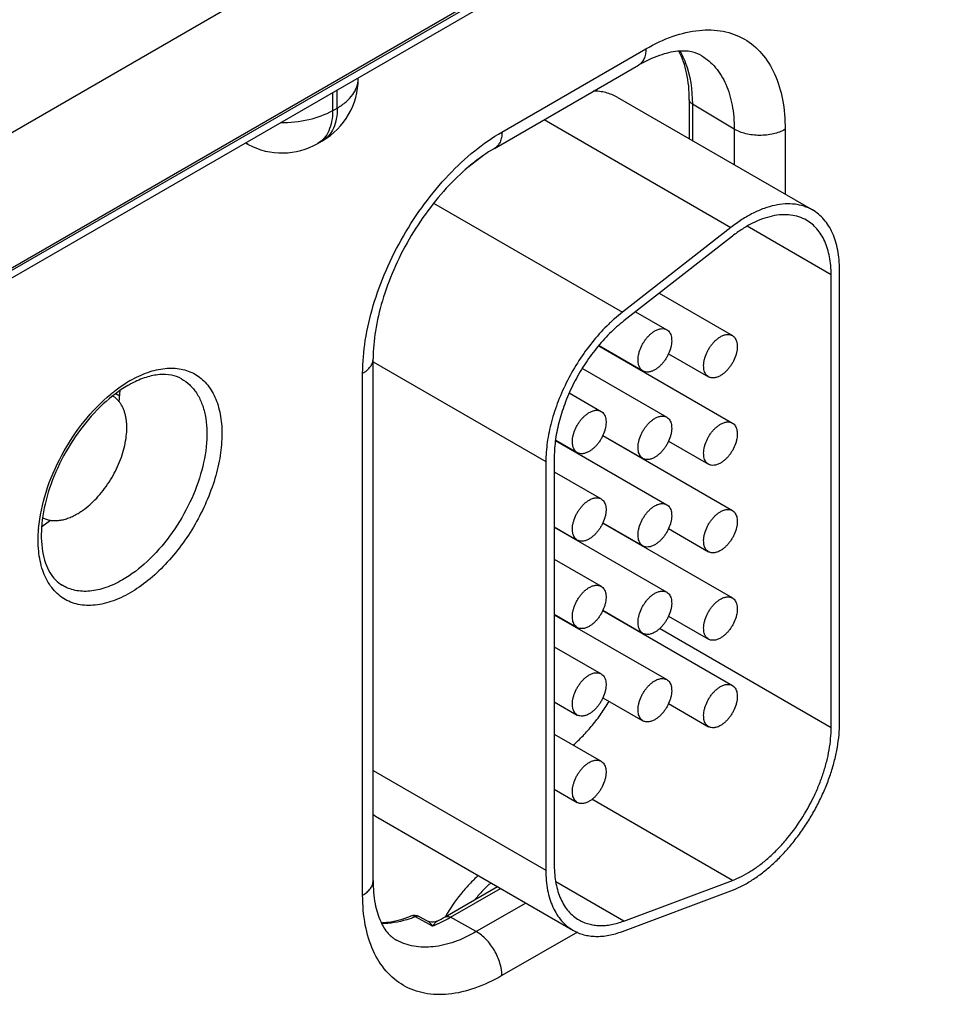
# Model space of a CAD drawing. Header units: inches. Extents: x 0 to 34, y 0 to 22.
# Tile 56 of 145: x 5.906 to 6.482, y 17.424 to 18.044. Entities that reach past the tile are written whole.
import ezdxf

# ---------------------------------------------------------------- set-up
doc = ezdxf.new("R2010")
doc.units = ezdxf.units.IN
doc.header["$LTSCALE"] = 1.87
doc.header["$MEASUREMENT"] = 0
doc.layers.get('0').update_dxf_attribs({"linetype": 'CONTINUOUS'})
doc.layers.add('02___PRT_ALL_AXES', color=7, linetype='CONTINUOUS')

msp = doc.modelspace()

# ---------------------------------------------------------------- linework, layer by layer
at = {"color": 7, "linetype": 'CONTINUOUS'}
for p, q in [((4.63165, 17.15329), (9.06003, 19.71018)), ((4.6287, 17.14676), (9.05708, 19.70366)), ((6.147, 18.11492), (5.83648, 17.93562)), ((6.18297, 18.05032), (5.86618, 17.86742)), ((6.20993, 17.97333), (6.30061, 18.02569)), ((6.20527, 17.96303), (6.29595, 18.01539)), ((6.11932, 18.00681), (6.11932, 18.00743)), ((6.10318, 17.99811), (6.10318, 17.98673)), ((6.10614, 17.98844), (6.10614, 17.99982)), ((6.28258, 17.99523), (6.40562, 17.92419)), ((6.32802, 17.99366), (6.32802, 17.96899)), ((6.10318, 17.98673), (6.10614, 17.98844)), ((6.32992, 17.99095), (6.32992, 17.96789)), ((6.3563, 17.97518), (6.32992, 17.99095)), ((6.23662, 17.98114), (6.35423, 17.91323)), ((6.3563, 17.97518), (6.3563, 17.95266)), ((6.3884, 17.97502), (6.3884, 17.93413)), ((6.05005, 17.96547), (6.04829, 17.96642)), ((6.09386, 17.96613), (6.09682, 17.96784)), ((6.19843, 17.95868), (6.18664, 17.94947)), ((6.16689, 17.92847), (6.28582, 17.8598)), ((6.35423, 17.91323), (6.28582, 17.8598)), ((6.4174, 17.88336), (6.36445, 17.91393)), ((6.35516, 17.90773), (6.28674, 17.8543)), ((6.4227, 17.60107), (6.4227, 17.88642)), ((6.4174, 17.59801), (6.4174, 17.88336)), ((6.30903, 17.8717), (6.35516, 17.84507)), ((6.29415, 17.86008), (6.31379, 17.84874)), ((6.27097, 17.83857), (6.35516, 17.78995)), ((6.27111, 17.83874), (6.29879, 17.82276)), ((6.12873, 17.50164), (6.12873, 17.83047)), ((6.31493, 17.83365), (6.34016, 17.81909)), ((6.12873, 17.8285), (6.23762, 17.76563)), ((6.26063, 17.82432), (6.31379, 17.79363)), ((6.29436, 17.82506), (6.29436, 17.82532)), ((6.12214, 17.49245), (6.12214, 17.82128)), ((5.96662, 17.80853), (5.96903, 17.80714)), ((5.96867, 17.80325), (5.96932, 17.81051)), ((6.25233, 17.8089), (6.27243, 17.7973)), ((6.27348, 17.78201), (6.35516, 17.73484)), ((6.27356, 17.78221), (6.29879, 17.76765)), ((6.24377, 17.77895), (6.31379, 17.73851)), ((6.24379, 17.77919), (6.25743, 17.77132)), ((6.31493, 17.77854), (6.34016, 17.76397)), ((6.24292, 17.76869), (6.24292, 17.51119)), ((6.29436, 17.76995), (6.29436, 17.7702)), ((6.23762, 17.76563), (6.23762, 17.50813)), ((6.24292, 17.75922), (6.27243, 17.74219)), ((5.91987, 17.72483), (5.92542, 17.72871)), ((6.24292, 17.72458), (6.25743, 17.71621)), ((6.27348, 17.72689), (6.35516, 17.67973)), ((6.27356, 17.7271), (6.29879, 17.71253)), ((6.24292, 17.72432), (6.31379, 17.6834)), ((6.31493, 17.72343), (6.34016, 17.70886)), ((6.29436, 17.71484), (6.29436, 17.71509)), ((6.24292, 17.70411), (6.27243, 17.68707)), ((6.24292, 17.66947), (6.25743, 17.66109)), ((6.24292, 17.66921), (6.31379, 17.62829)), ((6.27348, 17.67178), (6.35516, 17.62462)), ((6.27356, 17.67199), (6.29879, 17.65742)), ((6.31493, 17.66832), (6.34016, 17.65375)), ((6.4174, 17.59801), (6.30928, 17.66043)), ((6.24292, 17.649), (6.27243, 17.63196)), ((6.24292, 17.61436), (6.25743, 17.60598)), ((6.27356, 17.61688), (6.29879, 17.60231)), ((6.31493, 17.61321), (6.34016, 17.59864)), ((6.24292, 17.59389), (6.27243, 17.57685)), ((6.12873, 17.571), (6.23762, 17.50813)), ((6.24292, 17.55925), (6.25743, 17.55087)), ((6.35516, 17.50176), (6.26661, 17.55289)), ((6.13166, 17.54141), (6.2547, 17.47037)), ((6.28674, 17.47619), (6.35516, 17.50176)), ((6.1742, 17.47883), (6.20712, 17.49784)), ((6.1775, 17.47854), (6.20902, 17.49674)), ((6.28674, 17.47619), (6.24385, 17.50095)), ((6.28582, 17.46963), (6.35423, 17.4952)), ((6.22498, 17.48753), (6.19374, 17.46949)), ((6.1574, 17.47783), (6.15544, 17.47889)), ((6.1624, 17.47513), (6.1574, 17.47783)), ((6.16298, 17.4762), (6.15799, 17.4789)), ((6.19374, 17.46949), (6.1775, 17.47854)), ((6.16622, 17.47305), (6.1624, 17.47513)), ((6.25745, 17.46921), (6.20993, 17.44177))]:
    msp.add_line(p, q, dxfattribs=at)
msp.add_lwpolyline([(6.16911, 17.4761), (6.16898, 17.47603), (6.16792, 17.47564), (6.16673, 17.47543), (6.16548, 17.47544), (6.16423, 17.47568), (6.16298, 17.4762)], dxfattribs=at)
for centre, radius, start, end in [((6.07432, 18.00681), 0.045, 300.0008, 359.9992), ((6.0572, 17.97876), 0.01509, 234.41255, 241.71633), ((6.07136, 18.0051), 0.045, 241.73017, 300.00088), ((6.01535, 17.74772), 0.07961, 120.01235, 122.02945), ((6.00807, 17.75482), 0.06784, 117.71937, 120.01551), ((6.00679, 17.71584), 0.08919, 175.05661, 175.28853), ((6.14553, 17.5654), 0.02771, 232.19409, 239.9773), ((6.15477, 17.47296), 0.00676, 61.60122, 111.42051), ((6.12937, 17.55629), 0.0895, 296.3564, 300.05549), ((6.13447, 17.5524), 0.08548, 294.44173, 298.36298), ((6.13058, 17.55977), 0.09381, 298.31402, 300.00865), ((6.13774, 17.54516), 0.07753, 291.55396, 294.45248)]:
    msp.add_arc(centre, radius, start, end, dxfattribs=at)
for points, knots in [([(6.30061, 18.02569), (6.30606, 18.02884), (6.3169, 18.034), (6.33355, 18.03802), (6.34919, 18.03762), (6.36311, 18.03257), (6.37444, 18.02304), (6.3826, 18.0097), (6.38745, 17.99327), (6.3884, 17.98131), (6.3884, 17.97502)], [0, 0, 0, 0, 0.144905, 0.274533, 0.391125, 0.500011, 0.608895, 0.725481, 0.855103, 1, 1, 1, 1]), ([(6.30061, 18.02569), (6.30061, 18.02455), (6.30044, 18.02238), (6.29956, 18.0194), (6.29808, 18.01699), (6.29669, 18.01582), (6.29595, 18.01539)], [0, 0, 0, 0, 0.289807, 0.549047, 0.782228, 1, 1, 1, 1]), ([(6.33587, 18.02134), (6.33392, 18.02252), (6.32892, 18.02438), (6.31968, 18.02453), (6.30819, 18.02168), (6.3002, 18.01784), (6.29595, 18.01539)], [0, 0, 0, 0, 0.162928, 0.371574, 0.650437, 1, 1, 1, 1]), ([(6.32802, 17.99366), (6.32802, 17.99933), (6.32712, 18.00988), (6.32372, 18.01998), (6.32143, 18.02424)], [0, 0, 0, 0, 0.539807, 1, 1, 1, 1]), ([(6.32208, 18.02424), (6.32341, 18.022), (6.32836, 18.01159), (6.32992, 17.99983), (6.32992, 17.99095)], [0, 0, 0, 0, 0.226637, 1, 1, 1, 1]), ([(6.33587, 18.02134), (6.33914, 18.01936), (6.34523, 18.01404), (6.3517, 18.0032), (6.35555, 17.98991), (6.3563, 17.98025), (6.3563, 17.97518)], [0, 0, 0, 0, 0.217752, 0.451264, 0.710615, 1, 1, 1, 1]), ([(6.10614, 17.98844), (6.10811, 17.98958), (6.11169, 17.99204), (6.11597, 17.99655), (6.11868, 18.00152), (6.11932, 18.00509), (6.11932, 18.00681)], [0, 0, 0, 0, 0.289796, 0.549041, 0.782223, 1, 1, 1, 1]), ([(6.28258, 17.99523), (6.28147, 17.99587), (6.27913, 17.99701), (6.27539, 17.99822), (6.27142, 17.99895), (6.2687, 17.9991), (6.26732, 17.99909)], [0, 0, 0, 0, 0.242471, 0.488065, 0.739717, 1, 1, 1, 1]), ([(6.32992, 17.99095), (6.32938, 17.99127), (6.32846, 17.992), (6.32802, 17.99315), (6.32802, 17.99366)], [0, 0, 0, 0, 0.54927, 1, 1, 1, 1]), ([(6.10318, 17.98673), (6.09853, 17.98405), (6.08768, 17.98017), (6.07631, 17.97905), (6.07036, 17.97913)], [0, 0, 0, 0, 0.474453, 1, 1, 1, 1]), ([(6.10318, 17.98673), (6.10318, 17.98445), (6.10284, 17.98012), (6.10108, 17.97416), (6.09813, 17.96933), (6.09535, 17.96699), (6.09386, 17.96613)], [0, 0, 0, 0, 0.289803, 0.549049, 0.782228, 1, 1, 1, 1]), ([(6.10614, 17.98844), (6.10614, 17.98616), (6.10579, 17.98182), (6.10403, 17.97586), (6.10108, 17.97103), (6.0983, 17.9687), (6.09682, 17.96784)], [0, 0, 0, 0, 0.289803, 0.549049, 0.782228, 1, 1, 1, 1]), ([(6.12214, 17.82128), (6.12214, 17.82822), (6.12341, 17.84266), (6.12848, 17.86445), (6.1366, 17.88651), (6.14746, 17.90803), (6.16066, 17.9282), (6.17571, 17.94626), (6.19205, 17.96154), (6.20392, 17.96986), (6.20993, 17.97333)], [0, 0, 0, 0, 0.114151, 0.237321, 0.36697, 0.499994, 0.633019, 0.76267, 0.885844, 1, 1, 1, 1]), ([(6.20993, 17.97333), (6.20993, 17.97219), (6.20975, 17.97002), (6.20887, 17.96704), (6.2074, 17.96463), (6.20601, 17.96346), (6.20527, 17.96303)], [0, 0, 0, 0, 0.289807, 0.549047, 0.782228, 1, 1, 1, 1]), ([(6.3884, 17.97502), (6.38611, 17.9737), (6.38079, 17.97178), (6.3723, 17.97089), (6.36383, 17.97186), (6.35855, 17.97383), (6.3563, 17.97518)], [0, 0, 0, 0, 0.237748, 0.501114, 0.763872, 1, 1, 1, 1]), ([(6.20527, 17.96303), (6.20021, 17.96011), (6.19009, 17.95297), (6.17599, 17.93973), (6.16277, 17.92382), (6.15108, 17.90594), (6.14145, 17.88687), (6.13428, 17.86747), (6.12985, 17.84864), (6.12873, 17.8363), (6.12873, 17.83047)], [0, 0, 0, 0, 0.110176, 0.232993, 0.36435, 0.500008, 0.635664, 0.767018, 0.889831, 1, 1, 1, 1]), ([(6.40562, 17.92419), (6.40479, 17.92466), (6.40308, 17.92553), (6.39946, 17.92693), (6.39455, 17.928), (6.3883, 17.92817), (6.38172, 17.92724), (6.37491, 17.92524), (6.36797, 17.92221), (6.36098, 17.91819), (6.35647, 17.91498), (6.35423, 17.91323)], [0, 0, 0, 0, 0.051417, 0.1032, 0.209138, 0.320445, 0.438996, 0.56595, 0.70188, 0.846821, 1, 1, 1, 1]), ([(6.4227, 17.88642), (6.4227, 17.88857), (6.42253, 17.89276), (6.4217, 17.89883), (6.42033, 17.90446), (6.41841, 17.9096), (6.41596, 17.9142), (6.413, 17.91821), (6.40957, 17.92159), (6.40697, 17.92341), (6.40562, 17.92419)], [0, 0, 0, 0, 0.14849, 0.289479, 0.422747, 0.548653, 0.667992, 0.781933, 0.891987, 1, 1, 1, 1]), ([(6.40187, 17.91769), (6.40036, 17.91856), (6.39712, 17.92), (6.39181, 17.92116), (6.38612, 17.92131), (6.38014, 17.92047), (6.37395, 17.91865), (6.36764, 17.9159), (6.36129, 17.91224), (6.35719, 17.90932), (6.35516, 17.90773)], [0, 0, 0, 0, 0.10308, 0.20903, 0.320349, 0.43892, 0.565901, 0.701837, 0.846767, 1, 1, 1, 1]), ([(6.4174, 17.88336), (6.4174, 17.88531), (6.41724, 17.88912), (6.41649, 17.89464), (6.41524, 17.89976), (6.41349, 17.90443), (6.41127, 17.90861), (6.40858, 17.91226), (6.40546, 17.91533), (6.4031, 17.91698), (6.40187, 17.91769)], [0, 0, 0, 0, 0.148529, 0.289501, 0.422739, 0.548642, 0.667995, 0.781939, 0.891988, 1, 1, 1, 1]), ([(6.28582, 17.8598), (6.28412, 17.85847), (6.28076, 17.85566), (6.27422, 17.8495), (6.2665, 17.84085), (6.25823, 17.82935), (6.25107, 17.81696), (6.24526, 17.80404), (6.24095, 17.79099), (6.23868, 17.78013), (6.23777, 17.77171), (6.23762, 17.76763), (6.23762, 17.76563)], [0, 0, 0, 0, 0.059291, 0.120491, 0.247245, 0.377853, 0.509817, 0.640447, 0.767136, 0.887636, 0.944969, 1, 1, 1, 1]), ([(6.28674, 17.8543), (6.2852, 17.85309), (6.28214, 17.85054), (6.2762, 17.84494), (6.26918, 17.83707), (6.26166, 17.82662), (6.25515, 17.81536), (6.24986, 17.80361), (6.24595, 17.79174), (6.24389, 17.78187), (6.24306, 17.77422), (6.24292, 17.77051), (6.24292, 17.76869)], [0, 0, 0, 0, 0.059313, 0.12051, 0.247235, 0.377856, 0.509817, 0.640444, 0.767146, 0.887618, 0.944948, 1, 1, 1, 1]), ([(6.30629, 17.84799), (6.30695, 17.84837), (6.30826, 17.849), (6.31027, 17.84948), (6.31188, 17.84944), (6.31303, 17.84912), (6.31355, 17.84888), (6.31379, 17.84874)], [0, 0, 0, 0, 0.289326, 0.548705, 0.78167, 0.891839, 1, 1, 1, 1]), ([(6.31379, 17.84874), (6.31416, 17.84852), (6.31486, 17.84799), (6.31571, 17.84692), (6.31634, 17.84562), (6.31675, 17.84411), (6.31693, 17.84242), (6.31688, 17.8406), (6.31661, 17.83867), (6.31594, 17.83598), (6.31486, 17.83331), (6.31344, 17.83077), (6.31222, 17.82896), (6.31087, 17.82729), (6.30942, 17.8258), (6.3079, 17.82453), (6.30683, 17.82381), (6.30629, 17.8235)], [0, 0, 0, 0, 0.04282, 0.08741, 0.135196, 0.187114, 0.243566, 0.304532, 0.36964, 0.438255, 0.58247, 0.656229, 0.729617, 0.801598, 0.871247, 0.937677, 1, 1, 1, 1]), ([(6.29879, 17.82276), (6.29842, 17.82297), (6.29772, 17.82351), (6.29688, 17.82457), (6.29625, 17.82588), (6.29584, 17.82739), (6.29566, 17.82907), (6.29571, 17.8309), (6.29598, 17.83282), (6.29665, 17.83552), (6.29772, 17.83818), (6.29914, 17.84072), (6.30037, 17.84254), (6.30172, 17.8442), (6.30317, 17.84569), (6.30468, 17.84697), (6.30575, 17.84768), (6.30629, 17.84799)], [0, 0, 0, 0, 0.04282, 0.08741, 0.135196, 0.187114, 0.243566, 0.304532, 0.36964, 0.438255, 0.58247, 0.656229, 0.729617, 0.801598, 0.871247, 0.937677, 1, 1, 1, 1]), ([(6.34016, 17.81909), (6.33979, 17.8193), (6.33909, 17.81984), (6.33824, 17.8209), (6.33761, 17.82221), (6.33721, 17.82372), (6.33702, 17.8254), (6.33707, 17.82723), (6.33734, 17.82915), (6.33801, 17.83185), (6.33909, 17.83451), (6.34051, 17.83705), (6.34173, 17.83886), (6.34308, 17.84053), (6.34453, 17.84202), (6.34605, 17.8433), (6.34712, 17.84401), (6.34766, 17.84432)], [0, 0, 0, 0, 0.04282, 0.08741, 0.135196, 0.187114, 0.243566, 0.304532, 0.36964, 0.438255, 0.58247, 0.656229, 0.729617, 0.801598, 0.871247, 0.937677, 1, 1, 1, 1]), ([(6.34766, 17.84432), (6.34832, 17.8447), (6.34963, 17.84532), (6.35164, 17.84581), (6.35324, 17.84577), (6.35439, 17.84545), (6.35491, 17.84521), (6.35516, 17.84507)], [0, 0, 0, 0, 0.289326, 0.548705, 0.78167, 0.891839, 1, 1, 1, 1]), ([(6.35516, 17.84507), (6.35553, 17.84485), (6.35623, 17.84432), (6.35707, 17.84325), (6.3577, 17.84194), (6.35811, 17.84043), (6.35829, 17.83875), (6.35825, 17.83693), (6.35797, 17.835), (6.35731, 17.83231), (6.35623, 17.82964), (6.35481, 17.8271), (6.35359, 17.82529), (6.35223, 17.82362), (6.35078, 17.82213), (6.34927, 17.82086), (6.3482, 17.82014), (6.34766, 17.81983)], [0, 0, 0, 0, 0.04282, 0.08741, 0.135196, 0.187114, 0.243566, 0.304532, 0.36964, 0.438255, 0.58247, 0.656229, 0.729617, 0.801598, 0.871247, 0.937677, 1, 1, 1, 1]), ([(6.12214, 17.82128), (6.12313, 17.82185), (6.12492, 17.82309), (6.12706, 17.82534), (6.12841, 17.82783), (6.12873, 17.82961), (6.12873, 17.83047)], [0, 0, 0, 0, 0.289802, 0.54904, 0.782223, 1, 1, 1, 1]), ([(5.97553, 17.81666), (5.97913, 17.81874), (5.98627, 17.82214), (5.99726, 17.82479), (6.00758, 17.82453), (6.01676, 17.8212), (6.02423, 17.81491), (6.02962, 17.80611), (6.03282, 17.79527), (6.03381, 17.78279), (6.03261, 17.76912), (6.02805, 17.74956), (6.01748, 17.72557), (6.00199, 17.70442), (5.98733, 17.69069), (5.97949, 17.6852), (5.97553, 17.68292)], [0, 0, 0, 0, 0.060412, 0.114456, 0.163064, 0.208459, 0.253854, 0.30246, 0.356501, 0.41691, 0.48353, 0.555413, 0.708451, 0.861492, 0.933377, 1, 1, 1, 1]), ([(6.00794, 17.81784), (6.00982, 17.8168), (6.0134, 17.81418), (6.01772, 17.80891), (6.02098, 17.80242), (6.02393, 17.79194), (6.0244, 17.77659), (6.02051, 17.75708), (6.01254, 17.73719), (6.00115, 17.71857), (5.98728, 17.70274), (5.97642, 17.69438), (5.97083, 17.69115)], [0, 0, 0, 0, 0.042863, 0.087375, 0.135025, 0.186788, 0.303724, 0.437282, 0.581739, 0.729158, 0.871063, 1, 1, 1, 1]), ([(6.00794, 17.81784), (6.00599, 17.81891), (6.00147, 17.82049), (5.99379, 17.82075), (5.98521, 17.81891), (5.97946, 17.81643), (5.97651, 17.81488)], [0, 0, 0, 0, 0.203198, 0.430462, 0.694906, 1, 1, 1, 1]), ([(6.30629, 17.8235), (6.30564, 17.82312), (6.30433, 17.8225), (6.30231, 17.82201), (6.30071, 17.82205), (6.29956, 17.82237), (6.29904, 17.82262), (6.29879, 17.82276)], [0, 0, 0, 0, 0.289326, 0.548705, 0.78167, 0.891839, 1, 1, 1, 1]), ([(6.34766, 17.81983), (6.347, 17.81945), (6.34569, 17.81883), (6.34368, 17.81834), (6.34207, 17.81838), (6.34093, 17.8187), (6.3404, 17.81894), (6.34016, 17.81909)], [0, 0, 0, 0, 0.289326, 0.548705, 0.78167, 0.891839, 1, 1, 1, 1]), ([(5.97413, 17.81356), (5.96855, 17.81034), (5.95764, 17.80194), (5.94359, 17.78602), (5.93189, 17.76719), (5.92359, 17.74707), (5.91936, 17.72743), (5.91944, 17.71215), (5.92196, 17.7019), (5.92471, 17.69582), (5.9283, 17.69101), (5.93126, 17.68863), (5.9328, 17.6877)], [0, 0, 0, 0, 0.130044, 0.27514, 0.426711, 0.57544, 0.712329, 0.829851, 0.880015, 0.924336, 0.963686, 1, 1, 1, 1]), ([(5.96343, 17.8082), (5.96422, 17.80885), (5.96734, 17.81134), (5.97061, 17.81364), (5.97313, 17.81521)], [0, 0, 0, 0, 0.25677, 1, 1, 1, 1]), ([(5.91793, 17.72352), (5.9186, 17.73128), (5.92206, 17.74727), (5.93186, 17.77008), (5.94564, 17.79105), (5.95721, 17.80308), (5.96343, 17.8082)], [0, 0, 0, 0, 0.237827, 0.494573, 0.754178, 1, 1, 1, 1]), ([(6.25743, 17.77132), (6.25706, 17.77153), (6.25636, 17.77207), (6.25551, 17.77313), (6.25488, 17.77444), (6.25447, 17.77595), (6.25429, 17.77763), (6.25434, 17.77946), (6.25461, 17.78138), (6.25528, 17.78408), (6.25636, 17.78674), (6.25778, 17.78928), (6.259, 17.7911), (6.26035, 17.79276), (6.2618, 17.79425), (6.26332, 17.79553), (6.26439, 17.79624), (6.26493, 17.79655)], [0, 0, 0, 0, 0.04282, 0.08741, 0.135196, 0.187114, 0.243566, 0.304532, 0.36964, 0.438255, 0.58247, 0.656229, 0.729617, 0.801598, 0.871247, 0.937677, 1, 1, 1, 1]), ([(6.26493, 17.79655), (6.26559, 17.79693), (6.2669, 17.79756), (6.26891, 17.79804), (6.27051, 17.798), (6.27166, 17.79768), (6.27218, 17.79744), (6.27243, 17.7973)], [0, 0, 0, 0, 0.289326, 0.548705, 0.78167, 0.891839, 1, 1, 1, 1]), ([(6.27243, 17.7973), (6.2728, 17.79708), (6.2735, 17.79655), (6.27434, 17.79548), (6.27497, 17.79418), (6.27538, 17.79267), (6.27556, 17.79098), (6.27552, 17.78916), (6.27524, 17.78723), (6.27457, 17.78454), (6.2735, 17.78187), (6.27208, 17.77933), (6.27085, 17.77752), (6.2695, 17.77585), (6.26805, 17.77436), (6.26654, 17.77309), (6.26547, 17.77237), (6.26493, 17.77206)], [0, 0, 0, 0, 0.04282, 0.08741, 0.135196, 0.187114, 0.243566, 0.304532, 0.36964, 0.438255, 0.58247, 0.656229, 0.729617, 0.801598, 0.871247, 0.937677, 1, 1, 1, 1]), ([(6.29879, 17.76765), (6.29842, 17.76786), (6.29772, 17.7684), (6.29688, 17.76946), (6.29625, 17.77077), (6.29584, 17.77228), (6.29566, 17.77396), (6.29571, 17.77579), (6.29598, 17.77771), (6.29665, 17.78041), (6.29772, 17.78307), (6.29914, 17.78561), (6.30037, 17.78742), (6.30172, 17.78909), (6.30317, 17.79058), (6.30468, 17.79186), (6.30575, 17.79257), (6.30629, 17.79288)], [0, 0, 0, 0, 0.04282, 0.08741, 0.135196, 0.187114, 0.243566, 0.304532, 0.36964, 0.438255, 0.58247, 0.656229, 0.729617, 0.801598, 0.871247, 0.937677, 1, 1, 1, 1]), ([(6.30629, 17.79288), (6.30695, 17.79326), (6.30826, 17.79389), (6.31027, 17.79437), (6.31188, 17.79433), (6.31303, 17.79401), (6.31355, 17.79377), (6.31379, 17.79363)], [0, 0, 0, 0, 0.289326, 0.548705, 0.78167, 0.891839, 1, 1, 1, 1]), ([(6.31379, 17.79363), (6.31416, 17.79341), (6.31486, 17.79288), (6.31571, 17.79181), (6.31634, 17.7905), (6.31675, 17.78899), (6.31693, 17.78731), (6.31688, 17.78549), (6.31661, 17.78356), (6.31594, 17.78087), (6.31486, 17.7782), (6.31344, 17.77566), (6.31222, 17.77385), (6.31087, 17.77218), (6.30942, 17.77069), (6.3079, 17.76942), (6.30683, 17.7687), (6.30629, 17.76839)], [0, 0, 0, 0, 0.04282, 0.08741, 0.135196, 0.187114, 0.243566, 0.304532, 0.36964, 0.438255, 0.58247, 0.656229, 0.729617, 0.801598, 0.871247, 0.937677, 1, 1, 1, 1]), ([(6.34016, 17.76397), (6.33979, 17.76419), (6.33909, 17.76472), (6.33824, 17.76579), (6.33761, 17.7671), (6.33721, 17.76861), (6.33702, 17.77029), (6.33707, 17.77211), (6.33734, 17.77404), (6.33801, 17.77673), (6.33909, 17.7794), (6.34051, 17.78194), (6.34173, 17.78375), (6.34308, 17.78542), (6.34453, 17.78691), (6.34605, 17.78818), (6.34712, 17.7889), (6.34766, 17.78921)], [0, 0, 0, 0, 0.04282, 0.08741, 0.135196, 0.187114, 0.243566, 0.304532, 0.36964, 0.438255, 0.58247, 0.656229, 0.729617, 0.801598, 0.871247, 0.937677, 1, 1, 1, 1]), ([(6.34766, 17.78921), (6.34832, 17.78959), (6.34963, 17.79021), (6.35164, 17.7907), (6.35324, 17.79066), (6.35439, 17.79034), (6.35491, 17.7901), (6.35516, 17.78995)], [0, 0, 0, 0, 0.289326, 0.548705, 0.78167, 0.891839, 1, 1, 1, 1]), ([(6.35516, 17.78995), (6.35553, 17.78974), (6.35623, 17.7892), (6.35707, 17.78814), (6.3577, 17.78683), (6.35811, 17.78532), (6.35829, 17.78364), (6.35825, 17.78181), (6.35797, 17.77989), (6.35731, 17.77719), (6.35623, 17.77453), (6.35481, 17.77199), (6.35359, 17.77018), (6.35223, 17.76851), (6.35078, 17.76702), (6.34927, 17.76574), (6.3482, 17.76503), (6.34766, 17.76472)], [0, 0, 0, 0, 0.04282, 0.08741, 0.135196, 0.187114, 0.243566, 0.304532, 0.36964, 0.438255, 0.58247, 0.656229, 0.729617, 0.801598, 0.871247, 0.937677, 1, 1, 1, 1]), ([(6.26493, 17.77206), (6.26427, 17.77168), (6.26296, 17.77106), (6.26095, 17.77057), (6.25934, 17.77061), (6.2582, 17.77093), (6.25767, 17.77118), (6.25743, 17.77132)], [0, 0, 0, 0, 0.289326, 0.548705, 0.78167, 0.891839, 1, 1, 1, 1]), ([(6.30629, 17.76839), (6.30564, 17.76801), (6.30433, 17.76739), (6.30231, 17.7669), (6.30071, 17.76694), (6.29956, 17.76726), (6.29904, 17.7675), (6.29879, 17.76765)], [0, 0, 0, 0, 0.289326, 0.548705, 0.78167, 0.891839, 1, 1, 1, 1]), ([(6.34766, 17.76472), (6.347, 17.76434), (6.34569, 17.76372), (6.34368, 17.76323), (6.34207, 17.76327), (6.34093, 17.76359), (6.3404, 17.76383), (6.34016, 17.76397)], [0, 0, 0, 0, 0.289326, 0.548705, 0.78167, 0.891839, 1, 1, 1, 1]), ([(6.25743, 17.71621), (6.25706, 17.71642), (6.25636, 17.71696), (6.25551, 17.71802), (6.25488, 17.71933), (6.25447, 17.72084), (6.25429, 17.72252), (6.25434, 17.72435), (6.25461, 17.72627), (6.25528, 17.72897), (6.25636, 17.73163), (6.25778, 17.73417), (6.259, 17.73598), (6.26035, 17.73765), (6.2618, 17.73914), (6.26332, 17.74042), (6.26439, 17.74113), (6.26493, 17.74144)], [0, 0, 0, 0, 0.04282, 0.08741, 0.135196, 0.187114, 0.243566, 0.304532, 0.36964, 0.438255, 0.58247, 0.656229, 0.729617, 0.801598, 0.871247, 0.937677, 1, 1, 1, 1]), ([(6.26493, 17.74144), (6.26559, 17.74182), (6.2669, 17.74245), (6.26891, 17.74293), (6.27051, 17.74289), (6.27166, 17.74257), (6.27218, 17.74233), (6.27243, 17.74219)], [0, 0, 0, 0, 0.289326, 0.548705, 0.78167, 0.891839, 1, 1, 1, 1]), ([(6.27243, 17.74219), (6.2728, 17.74197), (6.2735, 17.74144), (6.27434, 17.74037), (6.27497, 17.73906), (6.27538, 17.73755), (6.27556, 17.73587), (6.27552, 17.73405), (6.27524, 17.73212), (6.27457, 17.72943), (6.2735, 17.72676), (6.27208, 17.72422), (6.27085, 17.72241), (6.2695, 17.72074), (6.26805, 17.71925), (6.26654, 17.71798), (6.26547, 17.71726), (6.26493, 17.71695)], [0, 0, 0, 0, 0.04282, 0.08741, 0.135196, 0.187114, 0.243566, 0.304532, 0.36964, 0.438255, 0.58247, 0.656229, 0.729617, 0.801598, 0.871247, 0.937677, 1, 1, 1, 1]), ([(6.29879, 17.71253), (6.29842, 17.71275), (6.29772, 17.71328), (6.29688, 17.71435), (6.29625, 17.71566), (6.29584, 17.71717), (6.29566, 17.71885), (6.29571, 17.72067), (6.29598, 17.7226), (6.29665, 17.72529), (6.29772, 17.72796), (6.29914, 17.7305), (6.30037, 17.73231), (6.30172, 17.73398), (6.30317, 17.73547), (6.30468, 17.73674), (6.30575, 17.73746), (6.30629, 17.73777)], [0, 0, 0, 0, 0.04282, 0.08741, 0.135196, 0.187114, 0.243566, 0.304532, 0.36964, 0.438255, 0.58247, 0.656229, 0.729617, 0.801598, 0.871247, 0.937677, 1, 1, 1, 1]), ([(6.30629, 17.73777), (6.30695, 17.73815), (6.30826, 17.73877), (6.31027, 17.73926), (6.31188, 17.73922), (6.31303, 17.7389), (6.31355, 17.73866), (6.31379, 17.73851)], [0, 0, 0, 0, 0.289326, 0.548705, 0.78167, 0.891839, 1, 1, 1, 1]), ([(6.31379, 17.73851), (6.31416, 17.7383), (6.31486, 17.73776), (6.31571, 17.7367), (6.31634, 17.73539), (6.31675, 17.73388), (6.31693, 17.7322), (6.31688, 17.73037), (6.31661, 17.72845), (6.31594, 17.72575), (6.31486, 17.72309), (6.31344, 17.72055), (6.31222, 17.71874), (6.31087, 17.71707), (6.30942, 17.71558), (6.3079, 17.7143), (6.30683, 17.71359), (6.30629, 17.71328)], [0, 0, 0, 0, 0.04282, 0.08741, 0.135196, 0.187114, 0.243566, 0.304532, 0.36964, 0.438255, 0.58247, 0.656229, 0.729617, 0.801598, 0.871247, 0.937677, 1, 1, 1, 1]), ([(6.34016, 17.70886), (6.33979, 17.70908), (6.33909, 17.70961), (6.33824, 17.71068), (6.33761, 17.71198), (6.33721, 17.71349), (6.33702, 17.71518), (6.33707, 17.717), (6.33734, 17.71893), (6.33801, 17.72162), (6.33909, 17.72429), (6.34051, 17.72683), (6.34173, 17.72864), (6.34308, 17.73031), (6.34453, 17.7318), (6.34605, 17.73307), (6.34712, 17.73379), (6.34766, 17.7341)], [0, 0, 0, 0, 0.04282, 0.08741, 0.135196, 0.187114, 0.243566, 0.304532, 0.36964, 0.438255, 0.58247, 0.656229, 0.729617, 0.801598, 0.871247, 0.937677, 1, 1, 1, 1]), ([(6.34766, 17.7341), (6.34832, 17.73448), (6.34963, 17.7351), (6.35164, 17.73559), (6.35324, 17.73555), (6.35439, 17.73523), (6.35491, 17.73498), (6.35516, 17.73484)], [0, 0, 0, 0, 0.289326, 0.548705, 0.78167, 0.891839, 1, 1, 1, 1]), ([(6.35516, 17.73484), (6.35553, 17.73463), (6.35623, 17.73409), (6.35707, 17.73303), (6.3577, 17.73172), (6.35811, 17.73021), (6.35829, 17.72853), (6.35825, 17.7267), (6.35797, 17.72478), (6.35731, 17.72208), (6.35623, 17.71942), (6.35481, 17.71688), (6.35359, 17.71506), (6.35223, 17.7134), (6.35078, 17.71191), (6.34927, 17.71063), (6.3482, 17.70992), (6.34766, 17.70961)], [0, 0, 0, 0, 0.04282, 0.08741, 0.135196, 0.187114, 0.243566, 0.304532, 0.36964, 0.438255, 0.58247, 0.656229, 0.729617, 0.801598, 0.871247, 0.937677, 1, 1, 1, 1]), ([(5.97553, 17.68292), (5.97172, 17.68072), (5.96415, 17.67715), (5.9525, 17.67459), (5.94164, 17.67536), (5.93217, 17.67964), (5.9248, 17.6872), (5.91989, 17.69741), (5.91747, 17.70972), (5.91752, 17.71854), (5.9179, 17.72316)], [0, 0, 0, 0, 0.142309, 0.268685, 0.381945, 0.488543, 0.597301, 0.716227, 0.850058, 1, 1, 1, 1]), ([(6.26493, 17.71695), (6.26427, 17.71657), (6.26296, 17.71595), (6.26095, 17.71546), (6.25934, 17.7155), (6.2582, 17.71582), (6.25767, 17.71606), (6.25743, 17.71621)], [0, 0, 0, 0, 0.289326, 0.548705, 0.78167, 0.891839, 1, 1, 1, 1]), ([(6.30629, 17.71328), (6.30564, 17.7129), (6.30433, 17.71228), (6.30231, 17.71179), (6.30071, 17.71183), (6.29956, 17.71215), (6.29904, 17.71239), (6.29879, 17.71253)], [0, 0, 0, 0, 0.289326, 0.548705, 0.78167, 0.891839, 1, 1, 1, 1]), ([(6.34766, 17.70961), (6.347, 17.70923), (6.34569, 17.7086), (6.34368, 17.70812), (6.34207, 17.70816), (6.34093, 17.70848), (6.3404, 17.70872), (6.34016, 17.70886)], [0, 0, 0, 0, 0.289326, 0.548705, 0.78167, 0.891839, 1, 1, 1, 1]), ([(5.97083, 17.69115), (5.96748, 17.68921), (5.96083, 17.68606), (5.9506, 17.68364), (5.94101, 17.68399), (5.93528, 17.68619), (5.9328, 17.6877)], [0, 0, 0, 0, 0.290203, 0.549335, 0.782179, 1, 1, 1, 1]), ([(6.26493, 17.68633), (6.26559, 17.68671), (6.2669, 17.68733), (6.26891, 17.68782), (6.27051, 17.68778), (6.27166, 17.68746), (6.27218, 17.68722), (6.27243, 17.68707)], [0, 0, 0, 0, 0.289326, 0.548705, 0.78167, 0.891839, 1, 1, 1, 1]), ([(6.25743, 17.66109), (6.25706, 17.66131), (6.25636, 17.66184), (6.25551, 17.66291), (6.25488, 17.66422), (6.25447, 17.66573), (6.25429, 17.66741), (6.25434, 17.66924), (6.25461, 17.67116), (6.25528, 17.67385), (6.25636, 17.67652), (6.25778, 17.67906), (6.259, 17.68087), (6.26035, 17.68254), (6.2618, 17.68403), (6.26332, 17.6853), (6.26439, 17.68602), (6.26493, 17.68633)], [0, 0, 0, 0, 0.04282, 0.08741, 0.135196, 0.187114, 0.243566, 0.304532, 0.36964, 0.438255, 0.58247, 0.656229, 0.729617, 0.801598, 0.871247, 0.937677, 1, 1, 1, 1]), ([(6.27243, 17.68707), (6.2728, 17.68686), (6.2735, 17.68632), (6.27434, 17.68526), (6.27497, 17.68395), (6.27538, 17.68244), (6.27556, 17.68076), (6.27552, 17.67893), (6.27524, 17.67701), (6.27457, 17.67431), (6.2735, 17.67165), (6.27208, 17.66911), (6.27085, 17.6673), (6.2695, 17.66563), (6.26805, 17.66414), (6.26654, 17.66286), (6.26547, 17.66215), (6.26493, 17.66184)], [0, 0, 0, 0, 0.04282, 0.08741, 0.135196, 0.187114, 0.243566, 0.304532, 0.36964, 0.438255, 0.58247, 0.656229, 0.729617, 0.801598, 0.871247, 0.937677, 1, 1, 1, 1]), ([(6.29879, 17.65742), (6.29842, 17.65764), (6.29772, 17.65817), (6.29688, 17.65924), (6.29625, 17.66054), (6.29584, 17.66205), (6.29566, 17.66374), (6.29571, 17.66556), (6.29598, 17.66749), (6.29665, 17.67018), (6.29772, 17.67285), (6.29914, 17.67539), (6.30037, 17.6772), (6.30172, 17.67887), (6.30317, 17.68036), (6.30468, 17.68163), (6.30575, 17.68235), (6.30629, 17.68266)], [0, 0, 0, 0, 0.04282, 0.08741, 0.135196, 0.187114, 0.243566, 0.304532, 0.36964, 0.438255, 0.58247, 0.656229, 0.729617, 0.801598, 0.871247, 0.937677, 1, 1, 1, 1]), ([(6.30629, 17.68266), (6.30695, 17.68304), (6.30826, 17.68366), (6.31027, 17.68415), (6.31188, 17.68411), (6.31303, 17.68379), (6.31355, 17.68354), (6.31379, 17.6834)], [0, 0, 0, 0, 0.289326, 0.548705, 0.78167, 0.891839, 1, 1, 1, 1]), ([(6.31379, 17.6834), (6.31416, 17.68319), (6.31486, 17.68265), (6.31571, 17.68159), (6.31634, 17.68028), (6.31675, 17.67877), (6.31693, 17.67709), (6.31688, 17.67526), (6.31661, 17.67334), (6.31594, 17.67064), (6.31486, 17.66798), (6.31344, 17.66544), (6.31222, 17.66362), (6.31087, 17.66196), (6.30942, 17.66047), (6.3079, 17.65919), (6.30683, 17.65848), (6.30629, 17.65817)], [0, 0, 0, 0, 0.04282, 0.08741, 0.135196, 0.187114, 0.243566, 0.304532, 0.36964, 0.438255, 0.58247, 0.656229, 0.729617, 0.801598, 0.871247, 0.937677, 1, 1, 1, 1]), ([(6.34016, 17.65375), (6.33979, 17.65396), (6.33909, 17.6545), (6.33824, 17.65557), (6.33761, 17.65687), (6.33721, 17.65838), (6.33702, 17.66007), (6.33707, 17.66189), (6.33734, 17.66382), (6.33801, 17.66651), (6.33909, 17.66918), (6.34051, 17.67172), (6.34173, 17.67353), (6.34308, 17.6752), (6.34453, 17.67669), (6.34605, 17.67796), (6.34712, 17.67868), (6.34766, 17.67899)], [0, 0, 0, 0, 0.04282, 0.08741, 0.135196, 0.187114, 0.243566, 0.304532, 0.36964, 0.438255, 0.58247, 0.656229, 0.729617, 0.801598, 0.871247, 0.937677, 1, 1, 1, 1]), ([(6.34766, 17.67899), (6.34832, 17.67937), (6.34963, 17.67999), (6.35164, 17.68048), (6.35324, 17.68043), (6.35439, 17.68012), (6.35491, 17.67987), (6.35516, 17.67973)], [0, 0, 0, 0, 0.289326, 0.548705, 0.78167, 0.891839, 1, 1, 1, 1]), ([(6.35516, 17.67973), (6.35553, 17.67952), (6.35623, 17.67898), (6.35707, 17.67791), (6.3577, 17.67661), (6.35811, 17.6751), (6.35829, 17.67341), (6.35825, 17.67159), (6.35797, 17.66966), (6.35731, 17.66697), (6.35623, 17.6643), (6.35481, 17.66177), (6.35359, 17.65995), (6.35223, 17.65828), (6.35078, 17.6568), (6.34927, 17.65552), (6.3482, 17.6548), (6.34766, 17.65449)], [0, 0, 0, 0, 0.04282, 0.08741, 0.135196, 0.187114, 0.243566, 0.304532, 0.36964, 0.438255, 0.58247, 0.656229, 0.729617, 0.801598, 0.871247, 0.937677, 1, 1, 1, 1]), ([(6.26493, 17.66184), (6.26427, 17.66146), (6.26296, 17.66084), (6.26095, 17.66035), (6.25934, 17.66039), (6.2582, 17.66071), (6.25767, 17.66095), (6.25743, 17.66109)], [0, 0, 0, 0, 0.289326, 0.548705, 0.78167, 0.891839, 1, 1, 1, 1]), ([(6.30629, 17.65817), (6.30564, 17.65779), (6.30433, 17.65716), (6.30231, 17.65668), (6.30071, 17.65672), (6.29956, 17.65704), (6.29904, 17.65728), (6.29879, 17.65742)], [0, 0, 0, 0, 0.289326, 0.548705, 0.78167, 0.891839, 1, 1, 1, 1]), ([(6.34766, 17.65449), (6.347, 17.65411), (6.34569, 17.65349), (6.34368, 17.653), (6.34207, 17.65305), (6.34093, 17.65336), (6.3404, 17.65361), (6.34016, 17.65375)], [0, 0, 0, 0, 0.289326, 0.548705, 0.78167, 0.891839, 1, 1, 1, 1]), ([(6.26493, 17.63122), (6.26559, 17.6316), (6.2669, 17.63222), (6.26891, 17.63271), (6.27051, 17.63267), (6.27166, 17.63235), (6.27218, 17.6321), (6.27243, 17.63196)], [0, 0, 0, 0, 0.289326, 0.548705, 0.78167, 0.891839, 1, 1, 1, 1]), ([(6.27243, 17.63196), (6.2728, 17.63175), (6.2735, 17.63121), (6.27434, 17.63015), (6.27497, 17.62884), (6.27538, 17.62733), (6.27556, 17.62565), (6.27552, 17.62382), (6.27524, 17.6219), (6.27457, 17.6192), (6.2735, 17.61654), (6.27208, 17.614), (6.27085, 17.61218), (6.2695, 17.61052), (6.26805, 17.60903), (6.26654, 17.60775), (6.26547, 17.60704), (6.26493, 17.60673)], [0, 0, 0, 0, 0.04282, 0.08741, 0.135196, 0.187114, 0.243566, 0.304532, 0.36964, 0.438255, 0.58247, 0.656229, 0.729617, 0.801598, 0.871247, 0.937677, 1, 1, 1, 1]), ([(6.25743, 17.60598), (6.25706, 17.6062), (6.25636, 17.60673), (6.25551, 17.6078), (6.25488, 17.6091), (6.25447, 17.61061), (6.25429, 17.6123), (6.25434, 17.61412), (6.25461, 17.61605), (6.25528, 17.61874), (6.25636, 17.62141), (6.25778, 17.62395), (6.259, 17.62576), (6.26035, 17.62743), (6.2618, 17.62892), (6.26332, 17.63019), (6.26439, 17.63091), (6.26493, 17.63122)], [0, 0, 0, 0, 0.04282, 0.08741, 0.135196, 0.187114, 0.243566, 0.304532, 0.36964, 0.438255, 0.58247, 0.656229, 0.729617, 0.801598, 0.871247, 0.937677, 1, 1, 1, 1]), ([(6.29879, 17.60231), (6.29842, 17.60252), (6.29772, 17.60306), (6.29688, 17.60413), (6.29625, 17.60543), (6.29584, 17.60694), (6.29566, 17.60863), (6.29571, 17.61045), (6.29598, 17.61238), (6.29665, 17.61507), (6.29772, 17.61774), (6.29914, 17.62028), (6.30037, 17.62209), (6.30172, 17.62376), (6.30317, 17.62525), (6.30468, 17.62652), (6.30575, 17.62724), (6.30629, 17.62755)], [0, 0, 0, 0, 0.04282, 0.08741, 0.135196, 0.187114, 0.243566, 0.304532, 0.36964, 0.438255, 0.58247, 0.656229, 0.729617, 0.801598, 0.871247, 0.937677, 1, 1, 1, 1]), ([(6.30629, 17.62755), (6.30695, 17.62793), (6.30826, 17.62855), (6.31027, 17.62904), (6.31188, 17.629), (6.31303, 17.62868), (6.31355, 17.62843), (6.31379, 17.62829)], [0, 0, 0, 0, 0.289326, 0.548705, 0.78167, 0.891839, 1, 1, 1, 1]), ([(6.31379, 17.62829), (6.31416, 17.62808), (6.31486, 17.62754), (6.31571, 17.62647), (6.31634, 17.62517), (6.31675, 17.62366), (6.31693, 17.62197), (6.31688, 17.62015), (6.31661, 17.61822), (6.31594, 17.61553), (6.31486, 17.61286), (6.31344, 17.61033), (6.31222, 17.60851), (6.31087, 17.60684), (6.30942, 17.60536), (6.3079, 17.60408), (6.30683, 17.60336), (6.30629, 17.60305)], [0, 0, 0, 0, 0.04282, 0.08741, 0.135196, 0.187114, 0.243566, 0.304532, 0.36964, 0.438255, 0.58247, 0.656229, 0.729617, 0.801598, 0.871247, 0.937677, 1, 1, 1, 1]), ([(6.34766, 17.62388), (6.34832, 17.62426), (6.34963, 17.62488), (6.35164, 17.62537), (6.35324, 17.62532), (6.35439, 17.62501), (6.35491, 17.62476), (6.35516, 17.62462)], [0, 0, 0, 0, 0.289326, 0.548705, 0.78167, 0.891839, 1, 1, 1, 1]), ([(6.34016, 17.59864), (6.33979, 17.59885), (6.33909, 17.59939), (6.33824, 17.60046), (6.33761, 17.60176), (6.33721, 17.60327), (6.33702, 17.60496), (6.33707, 17.60678), (6.33734, 17.60871), (6.33801, 17.6114), (6.33909, 17.61407), (6.34051, 17.6166), (6.34173, 17.61842), (6.34308, 17.62009), (6.34453, 17.62157), (6.34605, 17.62285), (6.34712, 17.62357), (6.34766, 17.62388)], [0, 0, 0, 0, 0.04282, 0.08741, 0.135196, 0.187114, 0.243566, 0.304532, 0.36964, 0.438255, 0.58247, 0.656229, 0.729617, 0.801598, 0.871247, 0.937677, 1, 1, 1, 1]), ([(6.35516, 17.62462), (6.35553, 17.62441), (6.35623, 17.62387), (6.35707, 17.6228), (6.3577, 17.6215), (6.35811, 17.61999), (6.35829, 17.6183), (6.35825, 17.61648), (6.35797, 17.61455), (6.35731, 17.61186), (6.35623, 17.60919), (6.35481, 17.60665), (6.35359, 17.60484), (6.35223, 17.60317), (6.35078, 17.60168), (6.34927, 17.60041), (6.3482, 17.59969), (6.34766, 17.59938)], [0, 0, 0, 0, 0.04282, 0.08741, 0.135196, 0.187114, 0.243566, 0.304532, 0.36964, 0.438255, 0.58247, 0.656229, 0.729617, 0.801598, 0.871247, 0.937677, 1, 1, 1, 1]), ([(6.25482, 17.587), (6.25697, 17.58889), (6.26119, 17.59295), (6.26708, 17.59959), (6.27259, 17.60682), (6.27594, 17.61194), (6.27753, 17.61458)], [0, 0, 0, 0, 0.240177, 0.488476, 0.742583, 1, 1, 1, 1]), ([(6.26493, 17.60673), (6.26427, 17.60635), (6.26296, 17.60572), (6.26095, 17.60524), (6.25934, 17.60528), (6.2582, 17.6056), (6.25767, 17.60584), (6.25743, 17.60598)], [0, 0, 0, 0, 0.289326, 0.548705, 0.78167, 0.891839, 1, 1, 1, 1]), ([(6.30629, 17.60305), (6.30564, 17.60267), (6.30433, 17.60205), (6.30231, 17.60156), (6.30071, 17.60161), (6.29956, 17.60192), (6.29904, 17.60217), (6.29879, 17.60231)], [0, 0, 0, 0, 0.289326, 0.548705, 0.78167, 0.891839, 1, 1, 1, 1]), ([(6.35423, 17.4952), (6.35639, 17.496), (6.36072, 17.49792), (6.36708, 17.50153), (6.3734, 17.50592), (6.37961, 17.51103), (6.38564, 17.51681), (6.39142, 17.52318), (6.39688, 17.53007), (6.40195, 17.5374), (6.40658, 17.54509), (6.41072, 17.55303), (6.41431, 17.56115), (6.41731, 17.56934), (6.41968, 17.57751), (6.4214, 17.58556), (6.42245, 17.5934), (6.4227, 17.59856), (6.4227, 17.60107)], [0, 0, 0, 0, 0.052011, 0.107177, 0.165268, 0.226024, 0.289128, 0.354159, 0.42065, 0.488094, 0.555968, 0.623735, 0.690861, 0.756822, 0.821124, 0.883348, 0.943107, 1, 1, 1, 1]), ([(6.34766, 17.59938), (6.347, 17.599), (6.34569, 17.59838), (6.34368, 17.59789), (6.34207, 17.59793), (6.34093, 17.59825), (6.3404, 17.5985), (6.34016, 17.59864)], [0, 0, 0, 0, 0.289326, 0.548705, 0.78167, 0.891839, 1, 1, 1, 1]), ([(6.35516, 17.50176), (6.35711, 17.50249), (6.36106, 17.50424), (6.36683, 17.50752), (6.37258, 17.51151), (6.37822, 17.51615), (6.3837, 17.5214), (6.39077, 17.5292), (6.39877, 17.54003), (6.4054, 17.55185), (6.40977, 17.56172), (6.41249, 17.56917), (6.41465, 17.57659), (6.41622, 17.58391), (6.41717, 17.59104), (6.4174, 17.59572), (6.4174, 17.59801)], [0, 0, 0, 0, 0.052029, 0.107196, 0.165286, 0.226054, 0.289169, 0.354209, 0.488091, 0.623683, 0.690817, 0.75679, 0.821104, 0.883327, 0.943087, 1, 1, 1, 1]), ([(6.25743, 17.55087), (6.25706, 17.55108), (6.25636, 17.55162), (6.25551, 17.55269), (6.25488, 17.55399), (6.25447, 17.5555), (6.25429, 17.55719), (6.25434, 17.55901), (6.25461, 17.56094), (6.25528, 17.56363), (6.25636, 17.5663), (6.25778, 17.56884), (6.259, 17.57065), (6.26035, 17.57232), (6.2618, 17.57381), (6.26332, 17.57508), (6.26439, 17.5758), (6.26493, 17.57611)], [0, 0, 0, 0, 0.04282, 0.08741, 0.135196, 0.187114, 0.243566, 0.304532, 0.36964, 0.438255, 0.58247, 0.656229, 0.729617, 0.801598, 0.871247, 0.937677, 1, 1, 1, 1]), ([(6.26493, 17.57611), (6.26559, 17.57649), (6.2669, 17.57711), (6.26891, 17.5776), (6.27051, 17.57756), (6.27166, 17.57724), (6.27218, 17.57699), (6.27243, 17.57685)], [0, 0, 0, 0, 0.289326, 0.548705, 0.78167, 0.891839, 1, 1, 1, 1]), ([(6.27243, 17.57685), (6.2728, 17.57664), (6.2735, 17.5761), (6.27434, 17.57503), (6.27497, 17.57373), (6.27538, 17.57222), (6.27556, 17.57053), (6.27552, 17.56871), (6.27524, 17.56678), (6.27457, 17.56409), (6.2735, 17.56142), (6.27208, 17.55889), (6.27085, 17.55707), (6.2695, 17.5554), (6.26805, 17.55392), (6.26654, 17.55264), (6.26547, 17.55192), (6.26493, 17.55161)], [0, 0, 0, 0, 0.04282, 0.08741, 0.135196, 0.187114, 0.243566, 0.304532, 0.36964, 0.438255, 0.58247, 0.656229, 0.729617, 0.801598, 0.871247, 0.937677, 1, 1, 1, 1]), ([(6.26493, 17.55161), (6.26427, 17.55123), (6.26296, 17.55061), (6.26095, 17.55012), (6.25934, 17.55017), (6.2582, 17.55048), (6.25767, 17.55073), (6.25743, 17.55087)], [0, 0, 0, 0, 0.289326, 0.548705, 0.78167, 0.891839, 1, 1, 1, 1]), ([(6.23762, 17.50813), (6.23762, 17.50598), (6.23779, 17.5018), (6.23861, 17.49573), (6.23978, 17.49097), (6.24099, 17.48742), (6.24234, 17.48414), (6.24436, 17.48036), (6.24731, 17.47635), (6.25075, 17.47296), (6.25335, 17.47115), (6.2547, 17.47037)], [0, 0, 0, 0, 0.148454, 0.289439, 0.422723, 0.486583, 0.548686, 0.668013, 0.781938, 0.891989, 1, 1, 1, 1]), ([(6.24292, 17.51119), (6.24292, 17.50924), (6.24308, 17.50543), (6.24383, 17.49992), (6.24508, 17.4948), (6.24682, 17.49013), (6.24905, 17.48594), (6.25173, 17.4823), (6.25486, 17.47922), (6.25722, 17.47757), (6.25845, 17.47686)], [0, 0, 0, 0, 0.148521, 0.289497, 0.422741, 0.548644, 0.667994, 0.781938, 0.891987, 1, 1, 1, 1]), ([(6.12214, 17.49245), (6.12313, 17.49302), (6.12492, 17.49425), (6.12706, 17.4965), (6.12841, 17.49899), (6.12873, 17.50078), (6.12873, 17.50164)], [0, 0, 0, 0, 0.289802, 0.54904, 0.782223, 1, 1, 1, 1]), ([(6.12873, 17.50164), (6.12873, 17.49674), (6.1294, 17.4879), (6.13268, 17.47653), (6.13744, 17.4686), (6.14154, 17.4652), (6.14354, 17.4641)], [0, 0, 0, 0, 0.349557, 0.628416, 0.837064, 1, 1, 1, 1]), ([(6.19513, 17.50491), (6.19314, 17.50315), (6.18924, 17.49936), (6.18195, 17.49098), (6.17717, 17.48397), (6.17434, 17.47906)], [0, 0, 0, 0, 0.240202, 0.488769, 1, 1, 1, 1]), ([(6.20307, 17.50031), (6.20129, 17.49873), (6.19781, 17.49538), (6.19459, 17.49177), (6.19302, 17.48989)], [0, 0, 0, 0, 0.492134, 1, 1, 1, 1]), ([(6.20993, 17.44177), (6.20448, 17.43863), (6.19364, 17.43347), (6.17699, 17.42945), (6.16135, 17.42985), (6.14743, 17.43489), (6.1361, 17.44442), (6.12794, 17.45776), (6.12309, 17.47419), (6.12214, 17.48616), (6.12214, 17.49245)], [0, 0, 0, 0, 0.144905, 0.274533, 0.391125, 0.500011, 0.608895, 0.725481, 0.855103, 1, 1, 1, 1]), ([(6.13383, 17.47515), (6.13529, 17.4752), (6.1416, 17.47573), (6.14777, 17.47747), (6.1523, 17.47925)], [0, 0, 0, 0, 0.230771, 1, 1, 1, 1]), ([(6.15544, 17.47889), (6.15363, 17.47818), (6.14674, 17.47578), (6.13941, 17.47453), (6.13406, 17.47459)], [0, 0, 0, 0, 0.26755, 1, 1, 1, 1]), ([(6.15544, 17.47889), (6.15494, 17.47917), (6.1539, 17.47956), (6.15277, 17.47944), (6.1523, 17.47925)], [0, 0, 0, 0, 0.528537, 1, 1, 1, 1]), ([(6.15799, 17.4789), (6.15763, 17.4791), (6.15674, 17.47929), (6.15587, 17.47907), (6.15544, 17.47889)], [0, 0, 0, 0, 0.464228, 1, 1, 1, 1]), ([(6.1742, 17.47883), (6.17464, 17.47908), (6.17585, 17.47928), (6.17695, 17.47884), (6.1775, 17.47854)], [0, 0, 0, 0, 0.450715, 1, 1, 1, 1]), ([(6.25845, 17.47686), (6.25941, 17.47631), (6.2614, 17.47533), (6.2646, 17.47425), (6.26797, 17.47357), (6.27151, 17.47329), (6.27518, 17.47341), (6.27897, 17.47393), (6.28286, 17.47485), (6.28544, 17.4757), (6.28674, 17.47619)], [0, 0, 0, 0, 0.113227, 0.227755, 0.344803, 0.465474, 0.590715, 0.721294, 0.857664, 1, 1, 1, 1]), ([(6.16622, 17.47305), (6.16573, 17.47372), (6.16475, 17.47487), (6.16358, 17.47588), (6.16298, 17.4762)], [0, 0, 0, 0, 0.547157, 1, 1, 1, 1]), ([(6.16622, 17.47305), (6.16669, 17.4737), (6.16738, 17.4746), (6.16837, 17.4756), (6.16886, 17.47597), (6.16911, 17.4761)], [0, 0, 0, 0, 0.568342, 0.805437, 1, 1, 1, 1]), ([(6.2547, 17.47037), (6.25575, 17.46976), (6.25795, 17.46868), (6.26146, 17.46749), (6.26517, 17.46674), (6.26906, 17.46644), (6.2731, 17.46657), (6.27728, 17.46715), (6.28155, 17.46816), (6.28439, 17.46909), (6.28582, 17.46963)], [0, 0, 0, 0, 0.113226, 0.22774, 0.344777, 0.465456, 0.590735, 0.721362, 0.857726, 1, 1, 1, 1]), ([(6.19374, 17.46949), (6.18934, 17.46695), (6.1806, 17.46278), (6.16717, 17.45946), (6.15454, 17.45964), (6.14689, 17.46226), (6.14354, 17.4641)], [0, 0, 0, 0, 0.28939, 0.548744, 0.782254, 1, 1, 1, 1]), ([(6.20993, 17.44177), (6.20993, 17.44441), (6.20892, 17.44998), (6.20545, 17.45778), (6.20037, 17.46463), (6.19603, 17.46821), (6.19374, 17.46949)], [0, 0, 0, 0, 0.237742, 0.501108, 0.763869, 1, 1, 1, 1])]:
    msp.add_open_spline(points, degree=3, knots=knots, dxfattribs=at)
at = {"layer": '02___PRT_ALL_AXES', "color": 7, "linetype": 'CONTINUOUS'}
for points, knots in [([(5.94222, 17.73271), (5.943, 17.73316), (5.94455, 17.73412), (5.94763, 17.7363), (5.9514, 17.73946), (5.95566, 17.74383), (5.95963, 17.74872), (5.96324, 17.75403), (5.9664, 17.75966), (5.96905, 17.76549), (5.97113, 17.77138), (5.9726, 17.77722), (5.97343, 17.78289), (5.97358, 17.78745), (5.97334, 17.7909), (5.97299, 17.79332), (5.97249, 17.79561), (5.97182, 17.79775), (5.97099, 17.79975), (5.97, 17.80158), (5.96886, 17.80323), (5.96758, 17.8047), (5.96616, 17.80598), (5.96512, 17.8067), (5.96459, 17.80702)], [0, 0, 0, 0, 0.030609, 0.062296, 0.128509, 0.197953, 0.269783, 0.343022, 0.416637, 0.489579, 0.560825, 0.62943, 0.694579, 0.755636, 0.784517, 0.812259, 0.838866, 0.864374, 0.888841, 0.912363, 0.935066, 0.95711, 0.978685, 1, 1, 1, 1]), ([(5.92042, 17.73034), (5.92114, 17.72994), (5.92267, 17.72927), (5.92514, 17.72864), (5.92776, 17.72839), (5.93051, 17.72851), (5.93337, 17.72901), (5.9363, 17.72989), (5.93928, 17.73112), (5.94124, 17.73214), (5.94222, 17.73271)], [0, 0, 0, 0, 0.10789, 0.218023, 0.332147, 0.451699, 0.577729, 0.710956, 0.85176, 1, 1, 1, 1])]:
    msp.add_open_spline(points, degree=3, knots=knots, dxfattribs=at)

doc.saveas('drawing.dxf')
